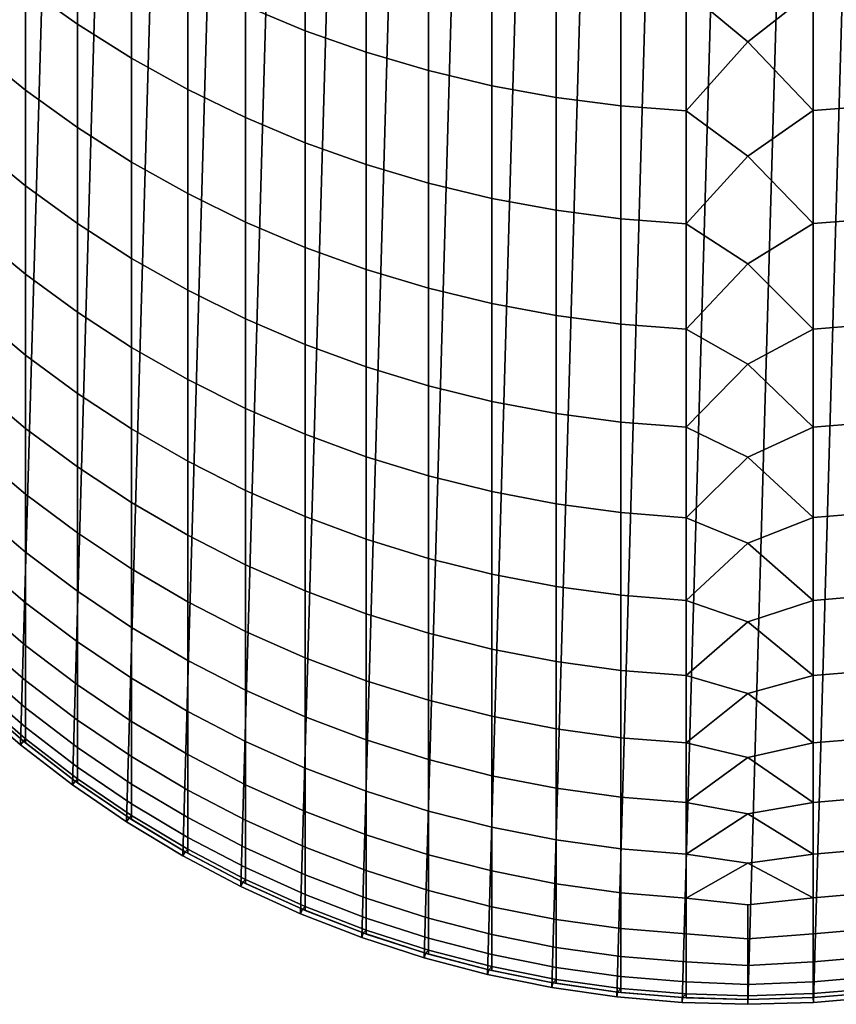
# Model space of a CAD drawing. Header units: metres. Extents: x -28 to 70, y -212 to 27.
# Tile 2 of 220: x -8 to 1, y -212 to -202. Entities that reach past the tile are written whole.
import ezdxf

# ---------------------------------------------------------------- set-up
doc = ezdxf.new("R2010")
doc.units = ezdxf.units.M
doc.layers.add('solid_10_261_012_XXX', color=7, linetype='CONTINUOUS')

msp = doc.modelspace()

# ---------------------------------------------------------------- linework, layer by layer
at = {"layer": 'solid_10_261_012_XXX'}
for points in [[(-2.046165, -211.824265, 257.299988), (-1.36799, -188.078232, 257.299988), (-0.685025, -188.019577, 257.299988), (-1.36799, -211.921768, 257.299988)], [(-1.36799, -211.921768, 257.299988), (-0.685025, -188.019577, 257.299988), (0, -188, 257.299988), (-0.685025, -211.980423, 257.299988)], [(-0.685025, -211.980423, 257.299988), (0, -188, 257.299988), (0.685025, -188.019577, 257.299988), (0, -212, 257.299988)], [(1.36799, -188.078232, 257.299988), (0.685025, -211.980423, 257.299988), (0, -212, 257.299988), (0.685025, -188.019577, 257.299988)], [(-2.718072, -211.68811, 257.299988), (-2.046165, -188.175735, 257.299988), (-1.36799, -188.078232, 257.299988), (-2.046165, -211.824265, 257.299988)], [(2.046165, -188.175735, 257.299988), (1.36799, -211.921768, 257.299988), (0.685025, -211.980423, 257.299988), (1.36799, -188.078232, 257.299988)], [(-3.380684, -211.513947, 257.299988), (-2.718072, -188.31189, 257.299988), (-2.046165, -188.175735, 257.299988), (-2.718072, -211.68811, 257.299988)], [(-4.03266, -211.302109, 257.299988), (-3.380684, -188.486053, 257.299988), (-2.718072, -188.31189, 257.299988), (-3.380684, -211.513947, 257.299988)], [(-4.671196, -211.053497, 257.299988), (-4.03266, -188.697891, 257.299988), (-3.380684, -188.486053, 257.299988), (-4.03266, -211.302109, 257.299988)], [(-5.294647, -210.768784, 257.299988), (-4.671196, -188.946503, 257.299988), (-4.03266, -188.697891, 257.299988), (-4.671196, -211.053497, 257.299988)], [(-5.900849, -210.448929, 257.299988), (-5.294647, -189.231216, 257.299988), (-4.671196, -188.946503, 257.299988), (-5.294647, -210.768784, 257.299988)], [(-6.48762, -210.095078, 257.299988), (-5.900849, -189.551071, 257.299988), (-5.294647, -189.231216, 257.299988), (-5.900849, -210.448929, 257.299988)], [(-7.053515, -209.70813, 257.299988), (-6.48762, -189.904922, 257.299988), (-5.900849, -189.551071, 257.299988), (-6.48762, -210.095078, 257.299988)], [(-7.596059, -209.289764, 257.299988), (-7.053515, -190.29187, 257.299988), (-6.48762, -189.904922, 257.299988), (-7.053515, -209.70813, 257.299988)], [(-8.114169, -208.84082, 257.299988), (-7.596059, -190.710236, 257.299988), (-7.053515, -190.29187, 257.299988), (-7.596059, -209.289764, 257.299988)], [(-8.114169, -208.84082, 257.299988), (-8.114169, -191.15918, 257.299988), (-7.596059, -190.710236, 257.299988)], [(-7.542284, -200.22287, 320.832947), (-7.542284, -201.374557, 318.079132), (-7.000267, -201.760376, 318.234314), (-7.000267, -200.604294, 320.998627)], [(-5.244397, -200.32692, 324.175934), (-5.244397, -201.569901, 321.41803), (-4.62221, -201.82869, 321.530426), (-4.62221, -200.58255, 324.29538)], [(-7.000267, -200.604294, 320.998627), (-7.000267, -201.760376, 318.234314), (-6.435371, -202.116837, 318.377716), (-6.435371, -200.956696, 321.151672)], [(-4.62221, -200.58255, 324.29538), (-4.62221, -201.82869, 321.530426), (-3.984917, -202.054443, 321.62851), (-3.984917, -200.805542, 324.399567)], [(0.682211, -201.407562, 324.680847), (0, -200.677994, 326.256561), (-0.64609, -201.409393, 324.681702), (0, -201.945557, 323.559113)], [(-3.984917, -200.805542, 324.399567), (-3.984917, -202.054443, 321.62851), (-3.334599, -202.246429, 321.711884), (-3.334599, -200.995178, 324.488159)], [(-8.059649, -200.960648, 317.912628), (-8.059649, -202.032303, 315.13974), (-7.542284, -202.450607, 315.294891), (-7.542284, -201.374557, 318.079132)], [(-6.435371, -200.956696, 321.151672), (-6.435371, -202.116837, 318.377716), (-5.849443, -202.442749, 318.50882), (-5.849443, -201.278915, 321.291656)], [(-3.334599, -200.995178, 324.488159), (-3.334599, -202.246429, 321.711884), (-2.673383, -202.404007, 321.780334), (-2.673383, -201.150818, 324.560883)], [(-2.673383, -201.150818, 324.560883), (-2.673383, -202.404007, 321.780334), (-2.00343, -202.526672, 321.833618), (-2.00343, -201.271988, 324.617493)], [(-5.849443, -201.278915, 321.291656), (-5.849443, -202.442749, 318.50882), (-5.244397, -202.737076, 318.627197), (-5.244397, -201.569901, 321.41803)], [(-2.00343, -201.271988, 324.617493), (-2.00343, -202.526672, 321.833618), (-1.326928, -202.614029, 321.871552), (-1.326928, -201.358276, 324.657806)], [(-7.542284, -201.374557, 318.079132), (-7.542284, -202.450607, 315.294891), (-7.000267, -202.84053, 315.439484), (-7.000267, -201.760376, 318.234314)], [(-1.326928, -201.358276, 324.657806), (-1.326928, -202.614029, 321.871552), (-0.64609, -202.665771, 321.894043), (-0.64609, -201.409393, 324.681702)], [(0.682211, -201.407562, 324.680847), (0.682211, -202.663925, 321.89325), (1.362875, -202.610291, 321.869934), (1.362875, -201.354584, 324.656097)], [(-0.64609, -201.409393, 324.681702), (-0.64609, -202.665771, 321.894043), (0, -201.945557, 323.559113)], [(0.682211, -201.407562, 324.680847), (0, -201.945557, 323.559113), (0.682211, -202.663925, 321.89325)], [(-5.244397, -201.569901, 321.41803), (-5.244397, -202.737076, 318.627197), (-4.62221, -202.99884, 318.732513), (-4.62221, -201.82869, 321.530426)], [(-7.000267, -201.760376, 318.234314), (-7.000267, -202.84053, 315.439484), (-6.435371, -203.20076, 315.57309), (-6.435371, -202.116837, 318.377716)], [(-4.62221, -201.82869, 321.530426), (-4.62221, -202.99884, 318.732513), (-3.984917, -203.227188, 318.824371), (-3.984917, -202.054443, 321.62851)], [(0.682211, -202.663925, 321.89325), (0, -201.945557, 323.559113), (-0.64609, -202.665771, 321.894043), (0, -203.140869, 320.828857)], [(-8.059649, -202.032303, 315.13974), (-8.059649, -203.027817, 312.338623), (-7.542284, -203.450211, 312.4823), (-7.542284, -202.450607, 315.294891)], [(-6.435371, -202.116837, 318.377716), (-6.435371, -203.20076, 315.57309), (-5.849443, -203.530136, 315.695221), (-5.849443, -202.442749, 318.50882)], [(-3.984917, -202.054443, 321.62851), (-3.984917, -203.227188, 318.824371), (-3.334599, -203.421371, 318.902466), (-3.334599, -202.246429, 321.711884)], [(-3.334599, -202.246429, 321.711884), (-3.334599, -203.421371, 318.902466), (-2.673383, -203.580765, 318.966583), (-2.673383, -202.404007, 321.780334)], [(-2.673383, -202.404007, 321.780334), (-2.673383, -203.580765, 318.966583), (-2.00343, -203.704849, 319.01651), (-2.00343, -202.526672, 321.833618)], [(-7.542284, -202.450607, 315.294891), (-7.542284, -203.450211, 312.4823), (-7.000267, -203.843933, 312.61618), (-7.000267, -202.84053, 315.439484)], [(-5.849443, -202.442749, 318.50882), (-5.849443, -203.530136, 315.695221), (-5.244397, -203.827591, 315.805542), (-5.244397, -202.737076, 318.627197)], [(-2.00343, -202.526672, 321.833618), (-2.00343, -203.704849, 319.01651), (-1.326928, -203.793198, 319.052063), (-1.326928, -202.614029, 321.871552)], [(-1.326928, -202.614029, 321.871552), (-1.326928, -203.793198, 319.052063), (-0.64609, -203.845551, 319.07309), (-0.64609, -202.665771, 321.894043)], [(0.682211, -202.663925, 321.89325), (0.682211, -203.843674, 319.072357), (1.362875, -203.789429, 319.050537), (1.362875, -202.610291, 321.869934)], [(-5.244397, -202.737076, 318.627197), (-5.244397, -203.827591, 315.805542), (-4.62221, -204.092133, 315.903656), (-4.62221, -202.99884, 318.732513)], [(-0.64609, -202.665771, 321.894043), (-0.64609, -203.845551, 319.07309), (0, -203.140869, 320.828857)], [(0.682211, -202.663925, 321.89325), (0, -203.140869, 320.828857), (0.682211, -203.843674, 319.072357)], [(-7.000267, -202.84053, 315.439484), (-7.000267, -203.843933, 312.61618), (-6.435371, -204.207672, 312.739899), (-6.435371, -203.20076, 315.57309)], [(-8.059649, -203.027817, 312.338623), (-8.059649, -203.946442, 309.511383), (-7.542284, -204.372604, 309.643433), (-7.542284, -203.450211, 312.4823)], [(-4.62221, -202.99884, 318.732513), (-4.62221, -204.092133, 315.903656), (-3.984917, -204.322906, 315.989227), (-3.984917, -203.227188, 318.824371)], [(0.682211, -203.843674, 319.072357), (0, -203.140869, 320.828857), (-0.64609, -203.845551, 319.07309), (0, -204.263092, 318.06778)], [(-6.435371, -203.20076, 315.57309), (-6.435371, -204.207672, 312.739899), (-5.849443, -204.540268, 312.852997), (-5.849443, -203.530136, 315.695221)], [(-3.984917, -203.227188, 318.824371), (-3.984917, -204.322906, 315.989227), (-3.334599, -204.51915, 316.062012), (-3.334599, -203.421371, 318.902466)], [(-7.542284, -203.450211, 312.4823), (-7.542284, -204.372604, 309.643433), (-7.000267, -204.769836, 309.766541), (-7.000267, -203.843933, 312.61618)], [(-3.334599, -203.421371, 318.902466), (-3.334599, -204.51915, 316.062012), (-2.673383, -204.680237, 316.121765), (-2.673383, -203.580765, 318.966583)], [(-5.849443, -203.530136, 315.695221), (-5.849443, -204.540268, 312.852997), (-5.244397, -204.840622, 312.955139), (-5.244397, -203.827591, 315.805542)], [(-2.673383, -203.580765, 318.966583), (-2.673383, -204.680237, 316.121765), (-2.00343, -204.805634, 316.168274), (-2.00343, -203.704849, 319.01651)], [(-2.00343, -203.704849, 319.01651), (-2.00343, -204.805634, 316.168274), (-1.326928, -204.894928, 316.201385), (-1.326928, -203.793198, 319.052063)], [(-7.000267, -203.843933, 312.61618), (-7.000267, -204.769836, 309.766541), (-6.435371, -205.136826, 309.880249), (-6.435371, -204.207672, 312.739899)], [(-5.244397, -203.827591, 315.805542), (-5.244397, -204.840622, 312.955139), (-4.62221, -205.107742, 313.04599), (-4.62221, -204.092133, 315.903656)], [(-1.326928, -203.793198, 319.052063), (-1.326928, -204.894928, 316.201385), (-0.64609, -204.947815, 316.221008), (-0.64609, -203.845551, 319.07309)], [(-0.64609, -203.845551, 319.07309), (-0.64609, -204.947815, 316.221008), (0, -204.263092, 318.06778)], [(0.682211, -203.843674, 319.072357), (0, -204.263092, 318.06778), (0.682211, -204.945938, 316.220306)], [(0.682211, -203.843674, 319.072357), (0.682211, -204.945938, 316.220306), (1.362875, -204.891098, 316.199951), (1.362875, -203.789429, 319.050537)], [(-8.059649, -203.946442, 309.511383), (-8.059649, -204.787506, 306.660095), (-7.542284, -205.217117, 306.780457), (-7.542284, -204.372604, 309.643433)], [(-4.62221, -204.092133, 315.903656), (-4.62221, -205.107742, 313.04599), (-3.984917, -205.340759, 313.125244), (-3.984917, -204.322906, 315.989227)], [(-6.435371, -204.207672, 312.739899), (-6.435371, -205.136826, 309.880249), (-5.849443, -205.472382, 309.984253), (-5.849443, -204.540268, 312.852997)], [(0.682211, -204.945938, 316.220306), (0, -204.263092, 318.06778), (-0.64609, -204.947815, 316.221008), (0, -205.311401, 315.277802)], [(-7.542284, -204.372604, 309.643433), (-7.542284, -205.217117, 306.780457), (-7.000267, -205.617554, 306.892639), (-7.000267, -204.769836, 309.766541)], [(-3.984917, -204.322906, 315.989227), (-3.984917, -205.340759, 313.125244), (-3.334599, -205.538925, 313.192627), (-3.334599, -204.51915, 316.062012)], [(-5.849443, -204.540268, 312.852997), (-5.849443, -205.472382, 309.984253), (-5.244397, -205.775406, 310.078156), (-5.244397, -204.840622, 312.955139)], [(-3.334599, -204.51915, 316.062012), (-3.334599, -205.538925, 313.192627), (-2.673383, -205.701584, 313.247955), (-2.673383, -204.680237, 316.121765)], [(-2.673383, -204.680237, 316.121765), (-2.673383, -205.701584, 313.247955), (-2.00343, -205.828201, 313.291016), (-2.00343, -204.805634, 316.168274)], [(-8.059649, -204.787506, 306.660095), (-8.059649, -205.550369, 303.786865), (-7.542284, -205.983109, 303.895477), (-7.542284, -205.217117, 306.780457)], [(-7.000267, -204.769836, 309.766541), (-7.000267, -205.617554, 306.892639), (-6.435371, -205.987518, 306.996307), (-6.435371, -205.136826, 309.880249)], [(-5.244397, -204.840622, 312.955139), (-5.244397, -205.775406, 310.078156), (-4.62221, -206.044922, 310.161652), (-4.62221, -205.107742, 313.04599)], [(-2.00343, -204.805634, 316.168274), (-2.00343, -205.828201, 313.291016), (-1.326928, -205.918365, 313.321686), (-1.326928, -204.894928, 316.201385)], [(-1.326928, -204.894928, 316.201385), (-1.326928, -205.918365, 313.321686), (-0.64609, -205.971786, 313.339844), (-0.64609, -204.947815, 316.221008)], [(0.682211, -204.945938, 316.220306), (0.682211, -205.969879, 313.339203), (1.362875, -205.914505, 313.320374), (1.362875, -204.891098, 316.199951)], [(-0.64609, -204.947815, 316.221008), (-0.64609, -205.971786, 313.339844), (0, -205.311401, 315.277802)], [(0.682211, -204.945938, 316.220306), (0, -205.311401, 315.277802), (0.682211, -205.969879, 313.339203)], [(-6.435371, -205.136826, 309.880249), (-6.435371, -205.987518, 306.996307), (-5.849443, -206.32579, 307.091095), (-5.849443, -205.472382, 309.984253)], [(-4.62221, -205.107742, 313.04599), (-4.62221, -206.044922, 310.161652), (-3.984917, -206.280014, 310.234528), (-3.984917, -205.340759, 313.125244)], [(-7.542284, -205.217117, 306.780457), (-7.542284, -205.983109, 303.895477), (-7.000267, -206.386475, 303.996674), (-7.000267, -205.617554, 306.892639)], [(-3.984917, -205.340759, 313.125244), (-3.984917, -206.280014, 310.234528), (-3.334599, -206.47995, 310.296478), (-3.334599, -205.538925, 313.192627)], [(0.682211, -205.969879, 313.339203), (0, -205.311401, 315.277802), (-0.64609, -205.971786, 313.339844), (0, -206.285065, 312.460876)], [(-5.849443, -205.472382, 309.984253), (-5.849443, -206.32579, 307.091095), (-5.244397, -206.631271, 307.176666), (-5.244397, -205.775406, 310.078156)], [(-8.059649, -205.550369, 303.786865), (-8.059649, -206.234467, 300.893921), (-7.542284, -206.670013, 300.990631), (-7.542284, -205.983109, 303.895477)], [(-3.334599, -205.538925, 313.192627), (-3.334599, -206.47995, 310.296478), (-2.673383, -206.644058, 310.347321), (-2.673383, -205.701584, 313.247955)], [(-7.000267, -205.617554, 306.892639), (-7.000267, -206.386475, 303.996674), (-6.435371, -206.759125, 304.09021), (-6.435371, -205.987518, 306.996307)], [(-2.673383, -205.701584, 313.247955), (-2.673383, -206.644058, 310.347321), (-2.00343, -206.771805, 310.386902), (-2.00343, -205.828201, 313.291016)], [(-5.244397, -205.775406, 310.078156), (-5.244397, -206.631271, 307.176666), (-4.62221, -206.902954, 307.252808), (-4.62221, -206.044922, 310.161652)], [(-2.00343, -205.828201, 313.291016), (-2.00343, -206.771805, 310.386902), (-1.326928, -206.862778, 310.4151), (-1.326928, -205.918365, 313.321686)], [(-1.326928, -205.918365, 313.321686), (-1.326928, -206.862778, 310.4151), (-0.64609, -206.916656, 310.431793), (-0.64609, -205.971786, 313.339844)], [(0.682211, -205.969879, 313.339203), (0.682211, -206.914749, 310.431213), (1.362875, -206.858887, 310.41391), (1.362875, -205.914505, 313.320374)], [(-7.542284, -205.983109, 303.895477), (-7.542284, -206.670013, 300.990631), (-7.000267, -207.075989, 301.080811), (-7.000267, -206.386475, 303.996674)], [(-6.435371, -205.987518, 306.996307), (-6.435371, -206.759125, 304.09021), (-5.849443, -207.099854, 304.17572), (-5.849443, -206.32579, 307.091095)], [(-0.64609, -205.971786, 313.339844), (-0.64609, -206.916656, 310.431793), (0, -206.285065, 312.460876)], [(0.682211, -205.969879, 313.339203), (0, -206.285065, 312.460876), (0.682211, -206.914749, 310.431213)], [(-4.62221, -206.044922, 310.161652), (-4.62221, -206.902954, 307.252808), (-3.984917, -207.139969, 307.319214), (-3.984917, -206.280014, 310.234528)], [(-8.059649, -206.234467, 300.893921), (-8.059649, -206.839294, 297.983337), (-7.542284, -207.277328, 298.068115), (-7.542284, -206.670013, 300.990631)], [(-5.849443, -206.32579, 307.091095), (-5.849443, -207.099854, 304.17572), (-5.244397, -207.407562, 304.25293), (-5.244397, -206.631271, 307.176666)], [(-3.984917, -206.280014, 310.234528), (-3.984917, -207.139969, 307.319214), (-3.334599, -207.341507, 307.375671), (-3.334599, -206.47995, 310.296478)], [(0.682211, -206.914749, 310.431213), (0, -206.285065, 312.460876), (-0.64609, -206.916656, 310.431793), (0, -207.183395, 309.619049)], [(-7.000267, -206.386475, 303.996674), (-7.000267, -207.075989, 301.080811), (-6.435371, -207.451065, 301.164093), (-6.435371, -206.759125, 304.09021)], [(-3.334599, -206.47995, 310.296478), (-3.334599, -207.341507, 307.375671), (-2.673383, -207.506943, 307.422028), (-2.673383, -206.644058, 310.347321)], [(-5.244397, -206.631271, 307.176666), (-5.244397, -207.407562, 304.25293), (-4.62221, -207.681229, 304.321594), (-4.62221, -206.902954, 307.252808)], [(-2.673383, -206.644058, 310.347321), (-2.673383, -207.506943, 307.422028), (-2.00343, -207.635727, 307.45813), (-2.00343, -206.771805, 310.386902)], [(-7.542284, -206.670013, 300.990631), (-7.542284, -207.277328, 298.068115), (-7.000267, -207.685608, 298.147156), (-7.000267, -207.075989, 301.080811)], [(-8.059649, -206.839294, 297.983337), (-8.059649, -207.364395, 295.057312), (-7.542284, -207.804565, 295.130127), (-7.542284, -207.277328, 298.068115)], [(-6.435371, -206.759125, 304.09021), (-6.435371, -207.451065, 301.164093), (-5.849443, -207.794006, 301.240265), (-5.849443, -207.099854, 304.17572)], [(-2.00343, -206.771805, 310.386902), (-2.00343, -207.635727, 307.45813), (-1.326928, -207.727432, 307.483826), (-1.326928, -206.862778, 310.4151)], [(-4.62221, -206.902954, 307.252808), (-4.62221, -207.681229, 304.321594), (-3.984917, -207.919952, 304.3815), (-3.984917, -207.139969, 307.319214)], [(-1.326928, -206.862778, 310.4151), (-1.326928, -207.727432, 307.483826), (-0.64609, -207.781754, 307.499023), (-0.64609, -206.916656, 310.431793)], [(-0.64609, -206.916656, 310.431793), (-0.64609, -207.781754, 307.499023), (0, -207.183395, 309.619049)], [(0.682211, -206.914749, 310.431213), (0, -207.183395, 309.619049), (0.682211, -207.779831, 307.498505)], [(0.682211, -206.914749, 310.431213), (0.682211, -207.779831, 307.498505), (1.362875, -207.723511, 307.482727), (1.362875, -206.858887, 310.41391)], [(-7.000267, -207.075989, 301.080811), (-7.000267, -207.685608, 298.147156), (-6.435371, -208.062805, 298.220184), (-6.435371, -207.451065, 301.164093)], [(-5.849443, -207.099854, 304.17572), (-5.849443, -207.794006, 301.240265), (-5.244397, -208.103699, 301.309052), (-5.244397, -207.407562, 304.25293)], [(-3.984917, -207.139969, 307.319214), (-3.984917, -207.919952, 304.3815), (-3.334599, -208.122971, 304.432434), (-3.334599, -207.341507, 307.375671)], [(0.682211, -207.779831, 307.498505), (0, -207.183395, 309.619049), (-0.64609, -207.781754, 307.499023), (0, -208.005768, 306.754333)], [(-8.059649, -207.364395, 295.057312), (-8.059649, -207.809372, 292.118042), (-7.542284, -208.251373, 292.178802), (-7.542284, -207.804565, 295.130127)], [(-7.542284, -207.277328, 298.068115), (-7.542284, -207.804565, 295.130127), (-7.000267, -208.214859, 295.197968), (-7.000267, -207.685608, 298.147156)], [(-3.334599, -207.341507, 307.375671), (-3.334599, -208.122971, 304.432434), (-2.673383, -208.289612, 304.474274), (-2.673383, -207.506943, 307.422028)], [(-6.435371, -207.451065, 301.164093), (-6.435371, -208.062805, 298.220184), (-5.849443, -208.4077, 298.286957), (-5.849443, -207.794006, 301.240265)], [(-5.244397, -207.407562, 304.25293), (-5.244397, -208.103699, 301.309052), (-4.62221, -208.379135, 301.370209), (-4.62221, -207.681229, 304.321594)], [(-2.673383, -207.506943, 307.422028), (-2.673383, -208.289612, 304.474274), (-2.00343, -208.419327, 304.506805), (-2.00343, -207.635727, 307.45813)], [(-2.00343, -207.635727, 307.45813), (-2.00343, -208.419327, 304.506805), (-1.326928, -208.511703, 304.529999), (-1.326928, -207.727432, 307.483826)], [(-7.000267, -207.685608, 298.147156), (-7.000267, -208.214859, 295.197968), (-6.435371, -208.593918, 295.260681), (-6.435371, -208.062805, 298.220184)], [(-4.62221, -207.681229, 304.321594), (-4.62221, -208.379135, 301.370209), (-3.984917, -208.619415, 301.423584), (-3.984917, -207.919952, 304.3815)], [(-1.326928, -207.727432, 307.483826), (-1.326928, -208.511703, 304.529999), (-0.64609, -208.566422, 304.543732), (-0.64609, -207.781754, 307.499023)], [(0.682211, -207.779831, 307.498505), (0.682211, -208.564468, 304.543243), (1.362875, -208.507751, 304.528992), (1.362875, -207.723511, 307.482727)], [(-8.059649, -207.809372, 292.118042), (-8.059649, -208.173904, 289.167725), (-7.542284, -208.617401, 289.2164), (-7.542284, -208.251373, 292.178802)], [(-7.542284, -207.804565, 295.130127), (-7.542284, -208.251373, 292.178802), (-7.000267, -208.663361, 292.235443), (-7.000267, -208.214859, 295.197968)], [(-5.849443, -207.794006, 301.240265), (-5.849443, -208.4077, 298.286957), (-5.244397, -208.719162, 298.34726), (-5.244397, -208.103699, 301.309052)], [(-0.64609, -207.781754, 307.499023), (-0.64609, -208.566422, 304.543732), (0, -208.005768, 306.754333)], [(0.682211, -207.779831, 307.498505), (0, -208.005768, 306.754333), (0.682211, -208.564468, 304.543243)], [(-3.984917, -207.919952, 304.3815), (-3.984917, -208.619415, 301.423584), (-3.334599, -208.823746, 301.468964), (-3.334599, -208.122971, 304.432434)], [(-6.435371, -208.062805, 298.220184), (-6.435371, -208.593918, 295.260681), (-5.849443, -208.940506, 295.317993), (-5.849443, -208.4077, 298.286957)], [(0.682211, -208.564468, 304.543243), (0, -208.005768, 306.754333), (-0.64609, -208.566422, 304.543732), (0, -208.751572, 303.868713)], [(-8.059649, -208.173904, 289.167725), (-8.059649, -208.457703, 286.208557), (-7.542284, -208.902359, 286.245087), (-7.542284, -208.617401, 289.2164)], [(-5.244397, -208.103699, 301.309052), (-5.244397, -208.719162, 298.34726), (-4.62221, -208.99617, 298.400879), (-4.62221, -208.379135, 301.370209)], [(-3.334599, -208.122971, 304.432434), (-3.334599, -208.823746, 301.468964), (-2.673383, -208.99147, 301.506226), (-2.673383, -208.289612, 304.474274)], [(-7.542284, -208.251373, 292.178802), (-7.542284, -208.617401, 289.2164), (-7.000267, -209.030777, 289.261749), (-7.000267, -208.663361, 292.235443)], [(-7.000267, -208.214859, 295.197968), (-7.000267, -208.663361, 292.235443), (-6.435371, -209.043991, 292.28775), (-6.435371, -208.593918, 295.260681)], [(-2.673383, -208.289612, 304.474274), (-2.673383, -208.99147, 301.506226), (-2.00343, -209.122025, 301.535217), (-2.00343, -208.419327, 304.506805)], [(-4.62221, -208.379135, 301.370209), (-4.62221, -208.99617, 298.400879), (-3.984917, -209.237823, 298.447662), (-3.984917, -208.619415, 301.423584)], [(-8.059649, -208.457703, 286.208557), (-8.059649, -208.660568, 283.242737), (-7.542284, -209.106064, 283.26709), (-7.542284, -208.902359, 286.245087)], [(-5.849443, -208.4077, 298.286957), (-5.849443, -208.940506, 295.317993), (-5.244397, -209.25351, 295.369751), (-5.244397, -208.719162, 298.34726)], [(-2.00343, -208.419327, 304.506805), (-2.00343, -209.122025, 301.535217), (-1.326928, -209.214996, 301.555847), (-1.326928, -208.511703, 304.529999)], [(-6.435371, -208.593918, 295.260681), (-6.435371, -209.043991, 292.28775), (-5.849443, -209.392029, 292.335602), (-5.849443, -208.940506, 295.317993)], [(-1.326928, -208.511703, 304.529999), (-1.326928, -209.214996, 301.555847), (-0.64609, -209.270081, 301.568085), (-0.64609, -208.566422, 304.543732)], [(-0.64609, -208.566422, 304.543732), (-0.64609, -209.270081, 301.568085), (0, -208.751572, 303.868713)], [(0.682211, -208.564468, 304.543243), (0, -208.751572, 303.868713), (0.682211, -209.268112, 301.567657)], [(0.682211, -208.564468, 304.543243), (0.682211, -209.268112, 301.567657), (1.362875, -209.211014, 301.554962), (1.362875, -208.507751, 304.528992)], [(-8.059649, -208.660568, 283.242737), (-8.059649, -208.782349, 280.272491), (-7.542284, -209.228348, 280.284668), (-7.542284, -209.106064, 283.26709)], [(-7.542284, -208.617401, 289.2164), (-7.542284, -208.902359, 286.245087), (-7.000267, -209.316833, 286.279114), (-7.000267, -209.030777, 289.261749)], [(-7.000267, -208.663361, 292.235443), (-7.000267, -209.030777, 289.261749), (-6.435371, -209.412689, 289.30365), (-6.435371, -209.043991, 292.28775)], [(-3.984917, -208.619415, 301.423584), (-3.984917, -209.237823, 298.447662), (-3.334599, -209.443314, 298.487457), (-3.334599, -208.823746, 301.468964)], [(-8.114169, -208.84082, 267.299988), (-7.596059, -209.289764, 267.299988), (-7.564531, -209.250961, 267.299988), (-8.080259, -208.804092, 267.299988)], [(-8.080259, -208.804092, 267.299988), (-7.564531, -209.250961, 267.299988), (-7.564499, -209.250992, 277.299988), (-8.059649, -208.822952, 277.299988)], [(-8.059649, -208.782349, 280.272491), (-8.059649, -208.822952, 277.299988), (-7.564499, -209.250992, 277.299988), (-7.542284, -209.228348, 280.284668)], [(-5.244397, -208.719162, 298.34726), (-5.244397, -209.25351, 295.369751), (-4.62221, -209.531876, 295.415802), (-4.62221, -208.99617, 298.400879)], [(0.682211, -209.268112, 301.567657), (0, -208.751572, 303.868713), (-0.64609, -209.270081, 301.568085), (0, -209.420303, 300.964294)], [(-7.596059, -209.289764, 267.299988), (-8.114169, -208.84082, 267.299988), (-8.114169, -208.84082, 257.299988), (-7.596059, -209.289764, 257.299988)], [(-7.542284, -208.902359, 286.245087), (-7.542284, -209.106064, 283.26709), (-7.000267, -209.521301, 283.289825), (-7.000267, -209.316833, 286.279114)], [(-3.334599, -208.823746, 301.468964), (-3.334599, -209.443314, 298.487457), (-2.673383, -209.611984, 298.520111), (-2.673383, -208.99147, 301.506226)], [(-5.849443, -208.940506, 295.317993), (-5.849443, -209.392029, 292.335602), (-5.244397, -209.706314, 292.378784), (-5.244397, -209.25351, 295.369751)], [(-4.62221, -208.99617, 298.400879), (-4.62221, -209.531876, 295.415802), (-3.984917, -209.774704, 295.455963), (-3.984917, -209.237823, 298.447662)], [(-2.673383, -208.99147, 301.506226), (-2.673383, -209.611984, 298.520111), (-2.00343, -209.743286, 298.545532), (-2.00343, -209.122025, 301.535217)], [(-7.542284, -209.106064, 283.26709), (-7.542284, -209.228348, 280.284668), (-7.000267, -209.644043, 280.296021), (-7.000267, -209.521301, 283.289825)], [(-7.000267, -209.030777, 289.261749), (-7.000267, -209.316833, 286.279114), (-6.435371, -209.699753, 286.310577), (-6.435371, -209.412689, 289.30365)], [(-6.435371, -209.043991, 292.28775), (-6.435371, -209.412689, 289.30365), (-5.849443, -209.761902, 289.341949), (-5.849443, -209.392029, 292.335602)], [(-2.00343, -209.122025, 301.535217), (-2.00343, -209.743286, 298.545532), (-1.326928, -209.836792, 298.563629), (-1.326928, -209.214996, 301.555847)], [(-1.326928, -209.214996, 301.555847), (-1.326928, -209.836792, 298.563629), (-0.64609, -209.892181, 298.574341), (-0.64609, -209.270081, 301.568085)], [(0.682211, -209.268112, 301.567657), (0.682211, -209.890213, 298.573975), (1.362875, -209.832794, 298.562836), (1.362875, -209.211014, 301.554962)], [(-7.596059, -209.289764, 267.299988), (-7.053515, -209.70813, 267.299988), (-7.023988, -209.667786, 267.299988), (-7.564531, -209.250961, 267.299988)], [(-7.053515, -209.70813, 267.299988), (-7.596059, -209.289764, 267.299988), (-7.596059, -209.289764, 257.299988), (-7.053515, -209.70813, 257.299988)], [(-7.564531, -209.250961, 267.299988), (-7.023988, -209.667786, 267.299988), (-7.542284, -209.269119, 277.299988), (-7.564499, -209.250992, 277.299988)], [(-7.564499, -209.250992, 277.299988), (-7.542284, -209.269119, 277.299988), (-7.542284, -209.228348, 280.284668)], [(-7.542284, -209.228348, 280.284668), (-7.542284, -209.269119, 277.299988), (-7.024034, -209.667755, 277.299988), (-7.000267, -209.644043, 280.296021)], [(-7.023988, -209.667786, 267.299988), (-7.024034, -209.667755, 277.299988), (-7.542284, -209.269119, 277.299988)], [(-7.000267, -209.316833, 286.279114), (-7.000267, -209.521301, 283.289825), (-6.435371, -209.904938, 283.310791), (-6.435371, -209.699753, 286.310577)], [(-5.244397, -209.25351, 295.369751), (-5.244397, -209.706314, 292.378784), (-4.62221, -209.985825, 292.417206), (-4.62221, -209.531876, 295.415802)], [(-3.984917, -209.237823, 298.447662), (-3.984917, -209.774704, 295.455963), (-3.334599, -209.981201, 295.490112), (-3.334599, -209.443314, 298.487457)], [(-0.64609, -209.270081, 301.568085), (-0.64609, -209.892181, 298.574341), (0, -209.420303, 300.964294)], [(0.682211, -209.268112, 301.567657), (0, -209.420303, 300.964294), (0.682211, -209.890213, 298.573975)], [(-6.435371, -209.412689, 289.30365), (-6.435371, -209.699753, 286.310577), (-5.849443, -210.049866, 286.339325), (-5.849443, -209.761902, 289.341949)], [(-5.849443, -209.392029, 292.335602), (-5.849443, -209.761902, 289.341949), (-5.244397, -210.077255, 289.376556), (-5.244397, -209.706314, 292.378784)], [(0.682211, -209.890213, 298.573975), (0, -209.420303, 300.964294), (-0.64609, -209.892181, 298.574341), (0, -210.01149, 298.04306)], [(-7.000267, -209.521301, 283.289825), (-7.000267, -209.644043, 280.296021), (-6.435371, -210.028122, 280.306519), (-6.435371, -209.904938, 283.310791)], [(-3.334599, -209.443314, 298.487457), (-3.334599, -209.981201, 295.490112), (-2.673383, -210.150711, 295.518158), (-2.673383, -209.611984, 298.520111)], [(-4.62221, -209.531876, 295.415802), (-4.62221, -209.985825, 292.417206), (-3.984917, -210.229675, 292.450714), (-3.984917, -209.774704, 295.455963)], [(-2.673383, -209.611984, 298.520111), (-2.673383, -210.150711, 295.518158), (-2.00343, -210.282654, 295.539978), (-2.00343, -209.743286, 298.545532)], [(-7.053515, -209.70813, 267.299988), (-6.48762, -210.095078, 267.299988), (-6.460701, -210.052948, 267.299988), (-7.023988, -209.667786, 267.299988)], [(-6.48762, -210.095078, 267.299988), (-7.053515, -209.70813, 267.299988), (-7.053515, -209.70813, 257.299988), (-6.48762, -210.095078, 257.299988)], [(-7.024034, -209.667755, 277.299988), (-7.000267, -209.684982, 277.299988), (-7.000267, -209.644043, 280.296021)], [(-7.023988, -209.667786, 267.299988), (-7.000267, -209.684982, 277.299988), (-7.024034, -209.667755, 277.299988)], [(-7.023988, -209.667786, 267.299988), (-6.460701, -210.052948, 267.299988), (-6.460658, -210.052979, 277.299988), (-7.000267, -209.684982, 277.299988)], [(-7.000267, -209.644043, 280.296021), (-7.000267, -209.684982, 277.299988), (-6.460658, -210.052979, 277.299988), (-6.435371, -210.028122, 280.306519)], [(-6.435371, -209.699753, 286.310577), (-6.435371, -209.904938, 283.310791), (-5.849443, -210.255722, 283.329987), (-5.849443, -210.049866, 286.339325)], [(-5.244397, -209.706314, 292.378784), (-5.244397, -210.077255, 289.376556), (-4.62221, -210.357712, 289.407318), (-4.62221, -209.985825, 292.417206)], [(-5.849443, -209.761902, 289.341949), (-5.849443, -210.049866, 286.339325), (-5.244397, -210.366043, 286.365295), (-5.244397, -210.077255, 289.376556)], [(-3.984917, -209.774704, 295.455963), (-3.984917, -210.229675, 292.450714), (-3.334599, -210.437027, 292.479218), (-3.334599, -209.981201, 295.490112)], [(-2.00343, -209.743286, 298.545532), (-2.00343, -210.282654, 295.539978), (-1.326928, -210.376617, 295.555511), (-1.326928, -209.836792, 298.563629)], [(0.682211, -209.890213, 298.573975), (0.682211, -210.430298, 295.564392), (1.362875, -210.372604, 295.554871), (1.362875, -209.832794, 298.562836)], [(-6.435371, -209.904938, 283.310791), (-6.435371, -210.028122, 280.306519), (-5.849443, -210.379288, 280.316101), (-5.849443, -210.255722, 283.329987)], [(-1.326928, -209.836792, 298.563629), (-1.326928, -210.376617, 295.555511), (-0.64609, -210.432281, 295.564728), (-0.64609, -209.892181, 298.574341)], [(-0.64609, -209.892181, 298.574341), (-0.64609, -210.432281, 295.564728), (0, -210.01149, 298.04306)], [(0.682211, -209.890213, 298.573975), (0, -210.01149, 298.04306), (0.682211, -210.430298, 295.564392)], [(-6.460658, -210.052979, 277.299988), (-6.435371, -210.069183, 277.299988), (-6.435371, -210.028122, 280.306519)], [(-6.435371, -210.028122, 280.306519), (-6.435371, -210.069183, 277.299988), (-5.876208, -210.405411, 277.299988), (-5.849443, -210.379288, 280.316101)], [(-4.62221, -209.985825, 292.417206), (-4.62221, -210.357712, 289.407318), (-3.984917, -210.602386, 289.434174), (-3.984917, -210.229675, 292.450714)], [(-3.334599, -209.981201, 295.490112), (-3.334599, -210.437027, 292.479218), (-2.673383, -210.607239, 292.502625), (-2.673383, -210.150711, 295.518158)], [(0.682211, -210.430298, 295.564392), (0, -210.01149, 298.04306), (-0.64609, -210.432281, 295.564728), (0, -210.524689, 295.107147)], [(-6.48762, -210.095078, 267.299988), (-5.900849, -210.448929, 267.299988), (-5.876148, -210.405457, 267.299988), (-6.460701, -210.052948, 267.299988)], [(-5.900849, -210.448929, 267.299988), (-6.48762, -210.095078, 267.299988), (-6.48762, -210.095078, 257.299988), (-5.900849, -210.448929, 257.299988)], [(-6.460701, -210.052948, 267.299988), (-5.876148, -210.405457, 267.299988), (-6.435371, -210.069183, 277.299988), (-6.460658, -210.052979, 277.299988)], [(-5.876148, -210.405457, 267.299988), (-5.876208, -210.405411, 277.299988), (-6.435371, -210.069183, 277.299988)], [(-5.849443, -210.049866, 286.339325), (-5.849443, -210.255722, 283.329987), (-5.244397, -210.572479, 283.34729), (-5.244397, -210.366043, 286.365295)], [(-5.244397, -210.077255, 289.376556), (-5.244397, -210.366043, 286.365295), (-4.62221, -210.647247, 286.388397), (-4.62221, -210.357712, 289.407318)], [(-3.984917, -210.229675, 292.450714), (-3.984917, -210.602386, 289.434174), (-3.334599, -210.81044, 289.457001), (-3.334599, -210.437027, 292.479218)], [(-2.673383, -210.150711, 295.518158), (-2.673383, -210.607239, 292.502625), (-2.00343, -210.739731, 292.520813), (-2.00343, -210.282654, 295.539978)], [(-5.849443, -210.255722, 283.329987), (-5.849443, -210.379288, 280.316101), (-5.244397, -210.696411, 280.324768), (-5.244397, -210.572479, 283.34729)], [(-2.00343, -210.282654, 295.539978), (-2.00343, -210.739731, 292.520813), (-1.326928, -210.834076, 292.533783), (-1.326928, -210.376617, 295.555511)], [(-5.900849, -210.448929, 267.299988), (-5.294647, -210.768784, 267.299988), (-5.272645, -210.723892, 267.299988), (-5.876148, -210.405457, 267.299988)], [(-5.294647, -210.768784, 267.299988), (-5.900849, -210.448929, 267.299988), (-5.900849, -210.448929, 257.299988), (-5.294647, -210.768784, 257.299988)], [(-5.876208, -210.405411, 277.299988), (-5.849443, -210.420486, 277.299988), (-5.849443, -210.379288, 280.316101)], [(-5.876148, -210.405457, 267.299988), (-5.849443, -210.420486, 277.299988), (-5.876208, -210.405411, 277.299988)], [(-5.876148, -210.405457, 267.299988), (-5.272645, -210.723892, 267.299988), (-5.272592, -210.723907, 277.299988), (-5.849443, -210.420486, 277.299988)], [(-5.849443, -210.379288, 280.316101), (-5.849443, -210.420486, 277.299988), (-5.272592, -210.723907, 277.299988), (-5.244397, -210.696411, 280.324768)], [(-5.244397, -210.366043, 286.365295), (-5.244397, -210.572479, 283.34729), (-4.62221, -210.854218, 283.362701), (-4.62221, -210.647247, 286.388397)], [(-4.62221, -210.357712, 289.407318), (-4.62221, -210.647247, 286.388397), (-3.984917, -210.892548, 286.408569), (-3.984917, -210.602386, 289.434174)], [(-3.334599, -210.437027, 292.479218), (-3.334599, -210.81044, 289.457001), (-2.673383, -210.981232, 289.475739), (-2.673383, -210.607239, 292.502625)], [(-1.326928, -210.376617, 295.555511), (-1.326928, -210.834076, 292.533783), (-0.64609, -210.889969, 292.541473), (-0.64609, -210.432281, 295.564728)], [(-0.64609, -210.432281, 295.564728), (-0.64609, -210.889969, 292.541473), (0, -210.524689, 295.107147)], [(0.682211, -210.430298, 295.564392), (0, -210.524689, 295.107147), (0.682211, -210.887985, 292.541199)], [(0.682211, -210.430298, 295.564392), (0.682211, -210.887985, 292.541199), (1.362875, -210.830048, 292.533234), (1.362875, -210.372604, 295.554871)], [(0.682211, -210.887985, 292.541199), (0, -210.524689, 295.107147), (-0.64609, -210.889969, 292.541473), (0, -210.959564, 292.15863)], [(-5.244397, -210.572479, 283.34729), (-5.244397, -210.696411, 280.324768), (-4.62221, -210.978455, 280.332489), (-4.62221, -210.854218, 283.362701)], [(-4.62221, -210.647247, 286.388397), (-4.62221, -210.854218, 283.362701), (-3.984917, -211.099976, 283.37616), (-3.984917, -210.892548, 286.408569)], [(-3.984917, -210.602386, 289.434174), (-3.984917, -210.892548, 286.408569), (-3.334599, -211.101166, 286.42569), (-3.334599, -210.81044, 289.457001)], [(-2.673383, -210.607239, 292.502625), (-2.673383, -210.981232, 289.475739), (-2.00343, -211.114166, 289.490326), (-2.00343, -210.739731, 292.520813)], [(-5.294647, -210.768784, 267.299988), (-4.671196, -211.053497, 267.299988), (-4.651704, -211.007462, 267.299988), (-5.272645, -210.723892, 267.299988)], [(-5.272645, -210.723892, 267.299988), (-4.651704, -211.007462, 267.299988), (-5.244397, -210.737732, 277.299988), (-5.272592, -210.723907, 277.299988)], [(-5.272592, -210.723907, 277.299988), (-5.244397, -210.737732, 277.299988), (-5.244397, -210.696411, 280.324768)], [(-5.244397, -210.696411, 280.324768), (-5.244397, -210.737732, 277.299988), (-4.651778, -211.007431, 277.299988), (-4.62221, -210.978455, 280.332489)], [(-4.651704, -211.007462, 267.299988), (-4.651778, -211.007431, 277.299988), (-5.244397, -210.737732, 277.299988)], [(-2.00343, -210.739731, 292.520813), (-2.00343, -211.114166, 289.490326), (-1.326928, -211.208832, 289.500702), (-1.326928, -210.834076, 292.533783)], [(-4.671196, -211.053497, 267.299988), (-5.294647, -210.768784, 267.299988), (-5.294647, -210.768784, 257.299988), (-4.671196, -211.053497, 257.299988)], [(-4.62221, -210.854218, 283.362701), (-4.62221, -210.978455, 280.332489), (-3.984917, -211.224487, 280.339203), (-3.984917, -211.099976, 283.37616)], [(-3.334599, -210.81044, 289.457001), (-3.334599, -211.101166, 286.42569), (-2.673383, -211.2724, 286.439758), (-2.673383, -210.981232, 289.475739)], [(-1.326928, -210.834076, 292.533783), (-1.326928, -211.208832, 289.500702), (-0.64609, -211.264923, 289.506866), (-0.64609, -210.889969, 292.541473)], [(0.682211, -210.887985, 292.541199), (0.682211, -211.262924, 289.506622), (1.362875, -211.204788, 289.500244), (1.362875, -210.830048, 292.533234)], [(-3.984917, -210.892548, 286.408569), (-3.984917, -211.099976, 283.37616), (-3.334599, -211.308975, 283.387573), (-3.334599, -211.101166, 286.42569)], [(-0.64609, -210.889969, 292.541473), (-0.64609, -211.264923, 289.506866), (0, -211.315781, 289.199554), (0, -210.959564, 292.15863)], [(0.682211, -210.887985, 292.541199), (0, -210.959564, 292.15863), (0, -211.315781, 289.199554), (0.682211, -211.262924, 289.506622)], [(-4.671196, -211.053497, 267.299988), (-4.03266, -211.302109, 267.299988), (-4.015845, -211.25502, 267.299988), (-4.651704, -211.007462, 267.299988)], [(-4.03266, -211.302109, 267.299988), (-4.671196, -211.053497, 267.299988), (-4.671196, -211.053497, 257.299988), (-4.03266, -211.302109, 257.299988)], [(-4.651778, -211.007431, 277.299988), (-4.62221, -211.019882, 277.299988), (-4.62221, -210.978455, 280.332489)], [(-4.651704, -211.007462, 267.299988), (-4.62221, -211.019882, 277.299988), (-4.651778, -211.007431, 277.299988)], [(-4.651704, -211.007462, 267.299988), (-4.015845, -211.25502, 267.299988), (-4.01579, -211.255035, 277.299988), (-4.62221, -211.019882, 277.299988)], [(-4.62221, -210.978455, 280.332489), (-4.62221, -211.019882, 277.299988), (-4.01579, -211.255035, 277.299988), (-3.984917, -211.224487, 280.339203)], [(-2.673383, -210.981232, 289.475739), (-2.673383, -211.2724, 286.439758), (-2.00343, -211.405685, 286.450714), (-2.00343, -211.114166, 289.490326)], [(-3.984917, -211.099976, 283.37616), (-3.984917, -211.224487, 280.339203), (-3.334599, -211.433731, 280.34494), (-3.334599, -211.308975, 283.387573)], [(-3.334599, -211.101166, 286.42569), (-3.334599, -211.308975, 283.387573), (-2.673383, -211.48053, 283.396973), (-2.673383, -211.2724, 286.439758)], [(-2.00343, -211.114166, 289.490326), (-2.00343, -211.405685, 286.450714), (-1.326928, -211.500595, 286.458496), (-1.326928, -211.208832, 289.500702)], [(-4.03266, -211.302109, 267.299988), (-3.380684, -211.513947, 267.299988), (-3.366634, -211.465958, 267.299988), (-4.015845, -211.25502, 267.299988)], [(-4.015845, -211.25502, 267.299988), (-3.366634, -211.465958, 267.299988), (-3.984917, -211.266006, 277.299988), (-4.01579, -211.255035, 277.299988)], [(-4.01579, -211.255035, 277.299988), (-3.984917, -211.266006, 277.299988), (-3.984917, -211.224487, 280.339203)], [(-3.984917, -211.224487, 280.339203), (-3.984917, -211.266006, 277.299988), (-3.366704, -211.465942, 277.299988), (-3.334599, -211.433731, 280.34494)], [(-3.366634, -211.465958, 267.299988), (-3.366704, -211.465942, 277.299988), (-3.984917, -211.266006, 277.299988)], [(-2.673383, -211.2724, 286.439758), (-2.673383, -211.48053, 283.396973), (-2.00343, -211.614059, 283.404266), (-2.00343, -211.405685, 286.450714)], [(-1.326928, -211.208832, 289.500702), (-1.326928, -211.500595, 286.458496), (-0.64609, -211.556824, 286.463104), (-0.64609, -211.264923, 289.506866)], [(-0.64609, -211.264923, 289.506866), (-0.64609, -211.556824, 286.463104), (0, -211.593109, 286.232056), (0, -211.315781, 289.199554)], [(0.682211, -211.262924, 289.506622), (0, -211.315781, 289.199554), (0, -211.593109, 286.232056), (0.682211, -211.554825, 286.462952)], [(0.682211, -211.262924, 289.506622), (0.682211, -211.554825, 286.462952), (1.362875, -211.496536, 286.45816), (1.362875, -211.204788, 289.500244)], [(-3.380684, -211.513947, 267.299988), (-4.03266, -211.302109, 267.299988), (-4.03266, -211.302109, 257.299988), (-3.380684, -211.513947, 257.299988)], [(-3.334599, -211.308975, 283.387573), (-3.334599, -211.433731, 280.34494), (-2.673383, -211.605469, 280.349609), (-2.673383, -211.48053, 283.396973)], [(-3.380684, -211.513947, 267.299988), (-2.718072, -211.68811, 267.299988), (-2.706685, -211.639435, 267.299988), (-3.366634, -211.465958, 267.299988)], [(-3.366704, -211.465942, 277.299988), (-3.334599, -211.475327, 277.299988), (-3.334599, -211.433731, 280.34494)], [(-3.366634, -211.465958, 267.299988), (-3.334599, -211.475327, 277.299988), (-3.366704, -211.465942, 277.299988)], [(-3.366634, -211.465958, 267.299988), (-2.706685, -211.639435, 267.299988), (-2.706636, -211.639435, 277.299988), (-3.334599, -211.475327, 277.299988)], [(-3.334599, -211.433731, 280.34494), (-3.334599, -211.475327, 277.299988), (-2.706636, -211.639435, 277.299988), (-2.673383, -211.605469, 280.349609)], [(-2.673383, -211.48053, 283.396973), (-2.673383, -211.605469, 280.349609), (-2.00343, -211.739151, 280.353271), (-2.00343, -211.614059, 283.404266)], [(-2.00343, -211.405685, 286.450714), (-2.00343, -211.614059, 283.404266), (-1.326928, -211.709152, 283.409454), (-1.326928, -211.500595, 286.458496)], [(-2.718072, -211.68811, 267.299988), (-3.380684, -211.513947, 267.299988), (-3.380684, -211.513947, 257.299988), (-2.718072, -211.68811, 257.299988)], [(-1.326928, -211.500595, 286.458496), (-1.326928, -211.709152, 283.409454), (-0.64609, -211.765503, 283.412537), (-0.64609, -211.556824, 286.463104)], [(-0.64609, -211.556824, 286.463104), (-0.64609, -211.765503, 283.412537), (0, -211.791336, 283.258209), (0, -211.593109, 286.232056)], [(0.682211, -211.554825, 286.462952), (0, -211.593109, 286.232056), (0, -211.791336, 283.258209), (0.682211, -211.763489, 283.412445)], [(0.682211, -211.554825, 286.462952), (0.682211, -211.763489, 283.412445), (1.362875, -211.705093, 283.409241), (1.362875, -211.496536, 286.45816)], [(-2.718072, -211.68811, 267.299988), (-2.046165, -211.824265, 267.299988), (-2.03769, -211.774979, 267.299988), (-2.706685, -211.639435, 267.299988)], [(-2.706685, -211.639435, 267.299988), (-2.03769, -211.774979, 267.299988), (-2.673383, -211.647125, 277.299988), (-2.706636, -211.639435, 277.299988)], [(-2.706636, -211.639435, 277.299988), (-2.673383, -211.647125, 277.299988), (-2.673383, -211.605469, 280.349609)], [(-2.673383, -211.605469, 280.349609), (-2.673383, -211.647125, 277.299988), (-2.03774, -211.774979, 277.299988), (-2.00343, -211.739151, 280.353271)], [(-2.03769, -211.774979, 267.299988), (-2.03774, -211.774979, 277.299988), (-2.673383, -211.647125, 277.299988)], [(-2.00343, -211.614059, 283.404266), (-2.00343, -211.739151, 280.353271), (-1.326928, -211.834351, 280.355865), (-1.326928, -211.709152, 283.409454)], [(-2.046165, -211.824265, 267.299988), (-2.718072, -211.68811, 267.299988), (-2.718072, -211.68811, 257.299988), (-2.046165, -211.824265, 257.299988)], [(-2.046165, -211.824265, 267.299988), (-1.36799, -211.921768, 267.299988), (-1.362227, -211.872101, 267.299988), (-2.03769, -211.774979, 267.299988)], [(-2.03774, -211.774979, 277.299988), (-2.00343, -211.780869, 277.299988), (-2.00343, -211.739151, 280.353271)], [(-2.03769, -211.774979, 267.299988), (-2.00343, -211.780869, 277.299988), (-2.03774, -211.774979, 277.299988)], [(-2.03769, -211.774979, 267.299988), (-1.362227, -211.872101, 267.299988), (-1.362197, -211.872101, 277.299988), (-2.00343, -211.780869, 277.299988)], [(-2.00343, -211.739151, 280.353271), (-2.00343, -211.780869, 277.299988), (-1.362197, -211.872101, 277.299988), (-1.326928, -211.834351, 280.355865)], [(-1.326928, -211.709152, 283.409454), (-1.326928, -211.834351, 280.355865), (-0.64609, -211.890762, 280.357422), (-0.64609, -211.765503, 283.412537)], [(-0.64609, -211.765503, 283.412537), (-0.64609, -211.890762, 280.357422), (0, -211.910324, 280.280182), (0, -211.791336, 283.258209)], [(0.682211, -211.763489, 283.412445), (0, -211.791336, 283.258209), (0, -211.910324, 280.280182), (0.682211, -211.888748, 280.357361)], [(0.682211, -211.763489, 283.412445), (0.682211, -211.888748, 280.357361), (1.362875, -211.830292, 280.355774), (1.362875, -211.705093, 283.409241)], [(-1.36799, -211.921768, 267.299988), (-2.046165, -211.824265, 267.299988), (-2.046165, -211.824265, 257.299988), (-1.36799, -211.921768, 257.299988)], [(-1.36799, -211.921768, 267.299988), (-0.685025, -211.980423, 267.299988), (-0.682193, -211.930511, 267.299988), (-1.362227, -211.872101, 267.299988)], [(-1.362227, -211.872101, 267.299988), (-0.682193, -211.930511, 267.299988), (-1.326928, -211.876099, 277.299988), (-1.362197, -211.872101, 277.299988)], [(-1.362197, -211.872101, 277.299988), (-1.326928, -211.876099, 277.299988), (-1.326928, -211.834351, 280.355865)], [(-1.326928, -211.834351, 280.355865), (-1.326928, -211.876099, 277.299988), (-0.682211, -211.930511, 277.299988), (-0.64609, -211.890762, 280.357422)], [(-0.682193, -211.930511, 267.299988), (-0.682211, -211.930511, 277.299988), (-1.326928, -211.876099, 277.299988)], [(-0.682211, -211.930511, 277.299988), (-0.64609, -211.932526, 277.299988), (-0.64609, -211.890762, 280.357422)], [(-0.64609, -211.890762, 280.357422), (-0.64609, -211.932526, 277.299988), (0, -211.949997, 277.299988), (0, -211.910324, 280.280182)], [(0.682211, -211.930511, 277.299988), (0.682211, -211.888748, 280.357361), (0, -211.910324, 280.280182), (0, -211.949997, 277.299988)], [(0.682193, -211.930511, 267.299988), (1.362227, -211.872101, 267.299988), (1.362875, -211.872025, 277.299988), (0.682211, -211.930511, 277.299988)], [(1.36799, -211.921768, 267.299988), (1.362227, -211.872101, 267.299988), (0.682193, -211.930511, 267.299988), (0.685025, -211.980423, 267.299988)], [(0.682211, -211.888748, 280.357361), (0.682211, -211.930511, 277.299988), (1.362875, -211.872025, 277.299988), (1.362875, -211.830292, 280.355774)], [(-0.685025, -211.980423, 267.299988), (-1.36799, -211.921768, 267.299988), (-1.36799, -211.921768, 257.299988), (-0.685025, -211.980423, 257.299988)], [(-0.685025, -211.980423, 267.299988), (0, -212, 267.299988), (0, -211.949997, 267.299988), (-0.682193, -211.930511, 267.299988)], [(0, -212, 267.299988), (-0.685025, -211.980423, 267.299988), (-0.685025, -211.980423, 257.299988), (0, -212, 257.299988)], [(-0.682193, -211.930511, 267.299988), (0, -211.949997, 267.299988), (-0.64609, -211.932526, 277.299988), (-0.682211, -211.930511, 277.299988)], [(0, -211.949997, 267.299988), (0, -211.949997, 277.299988), (-0.64609, -211.932526, 277.299988)], [(0, -211.949997, 267.299988), (0.682193, -211.930511, 267.299988), (0.682211, -211.930511, 277.299988), (0, -211.949997, 277.299988)], [(0, -212, 267.299988), (0.685025, -211.980423, 267.299988), (0.682193, -211.930511, 267.299988), (0, -211.949997, 267.299988)], [(0.685025, -211.980423, 267.299988), (0, -212, 267.299988), (0, -212, 257.299988), (0.685025, -211.980423, 257.299988)], [(1.36799, -211.921768, 267.299988), (0.685025, -211.980423, 267.299988), (0.685025, -211.980423, 257.299988), (1.36799, -211.921768, 257.299988)]]:
    msp.add_3dface(points, dxfattribs=at)

doc.saveas('drawing.dxf')
